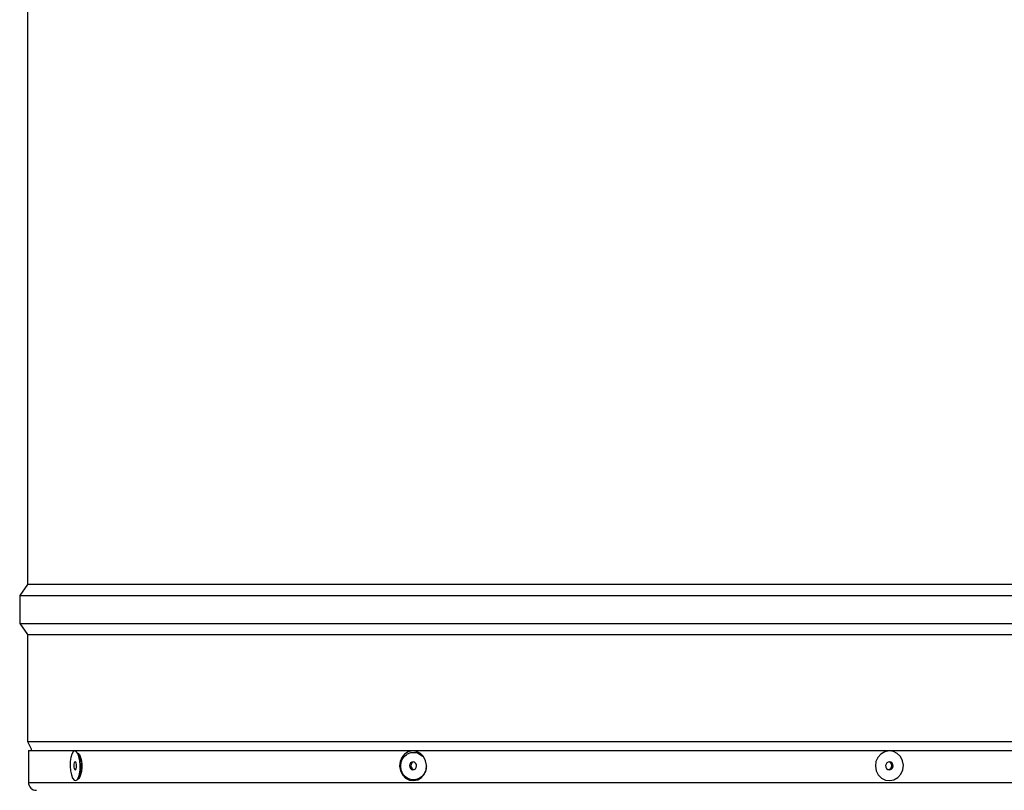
# Model space of a CAD drawing. Extents: x 5 to 297, y -3 to 205.
# Tile 2 of 36: x 26 to 51, y 42 to 61. Entities that reach past the tile are written whole.
import ezdxf

# ---------------------------------------------------------------- set-up
doc = ezdxf.new("R2010")
doc.units = 0
doc.layers.get('0').update_dxf_attribs({"linetype": 'CONTINUOUS'})

msp = doc.modelspace()

# ---------------------------------------------------------------- linework, layer by layer
at = {"color": 7, "linetype": 'CONTINUOUS'}
for p, q in [((26.597, 68.335), (26.597, 46.925)), ((26.597, 46.925), (26.397, 46.645)), ((57.937, 46.925), (26.597, 46.925)), ((26.397, 46.645), (26.397, 45.945)), ((26.397, 46.645), (41.298, 46.645)), ((41.298, 46.645), (58.137, 46.645)), ((26.397, 45.945), (26.597, 45.665)), ((26.397, 45.945), (41.298, 45.945)), ((41.298, 45.945), (58.137, 45.945)), ((26.597, 45.665), (26.597, 42.965)), ((26.597, 45.665), (41.311, 45.665)), ((41.311, 45.665), (57.937, 45.665)), ((26.597, 42.965), (26.687, 42.785)), ((26.597, 42.965), (41.311, 42.965)), ((41.311, 42.965), (57.937, 42.965)), ((26.617, 42.735), (26.617, 41.935)), ((26.617, 42.735), (48.3, 42.735)), ((26.687, 42.785), (26.687, 42.735)), ((48.3, 42.735), (57.917, 42.735)), ((27.926, 42.52), (27.868, 42.647)), ((27.885, 42.066), (27.935, 42.195))]:
    msp.add_line(p, q, dxfattribs=at)
at = {"color": 1, "linetype": 'CONTINUOUS'}
for p, q in [((26.617, 41.935), (48.3, 41.935)), ((48.3, 41.935), (57.917, 41.935))]:
    msp.add_line(p, q, dxfattribs=at)
at = {"color": 7, "linetype": 'CONTINUOUS', "flags": 128}
for points in [[(27.913, 42.481), (27.891, 42.584), (27.86, 42.664), (27.822, 42.714), (27.782, 42.728), (27.743, 42.706), (27.709, 42.649), (27.684, 42.564), (27.67, 42.458), (27.668, 42.341), (27.678, 42.226), (27.7, 42.123), (27.732, 42.043), (27.769, 41.994), (27.81, 41.979), (27.849, 42.001), (27.882, 42.058), (27.908, 42.144), (27.922, 42.25), (27.924, 42.366), (27.913, 42.481)], [(36.628, 42.481), (36.575, 42.584), (36.497, 42.664), (36.4, 42.714), (36.294, 42.728), (36.19, 42.706), (36.097, 42.649), (36.026, 42.564), (35.982, 42.458), (35.97, 42.341), (35.992, 42.226), (36.044, 42.123), (36.123, 42.043), (36.22, 41.994), (36.325, 41.979), (36.43, 42.001), (36.522, 42.058), (36.594, 42.144), (36.638, 42.25), (36.649, 42.366), (36.628, 42.481)], [(48.646, 42.481), (48.594, 42.584), (48.514, 42.664), (48.415, 42.714), (48.305, 42.728), (48.197, 42.706), (48.1, 42.649), (48.024, 42.564), (47.976, 42.458), (47.961, 42.341), (47.981, 42.226), (48.033, 42.123), (48.113, 42.043), (48.213, 41.994), (48.322, 41.979), (48.43, 42.001), (48.527, 42.058), (48.603, 42.144), (48.651, 42.25), (48.666, 42.366), (48.646, 42.481)], [(27.827, 42.388), (27.819, 42.421), (27.808, 42.444), (27.795, 42.454), (27.782, 42.448), (27.771, 42.428), (27.764, 42.396), (27.761, 42.358), (27.764, 42.32), (27.772, 42.286), (27.784, 42.263), (27.797, 42.254), (27.81, 42.26), (27.821, 42.28), (27.828, 42.311), (27.83, 42.349), (27.827, 42.388)], [(27.951, 42.428), (27.935, 42.498), (27.926, 42.52)], [(36.395, 42.388), (36.376, 42.421), (36.347, 42.444), (36.313, 42.454), (36.278, 42.448), (36.248, 42.428), (36.227, 42.396), (36.219, 42.358), (36.225, 42.32), (36.244, 42.286), (36.272, 42.263), (36.307, 42.254), (36.342, 42.26), (36.372, 42.28), (36.392, 42.311), (36.4, 42.349), (36.395, 42.388)], [(48.402, 42.388), (48.384, 42.421), (48.354, 42.444), (48.319, 42.454), (48.282, 42.448), (48.251, 42.428), (48.229, 42.396), (48.22, 42.358), (48.225, 42.32), (48.244, 42.286), (48.273, 42.263), (48.308, 42.254), (48.345, 42.26), (48.376, 42.28), (48.398, 42.311), (48.407, 42.349), (48.402, 42.388)]]:
    msp.add_lwpolyline(points, dxfattribs=at)
at = {"color": 7, "linetype": 'CONTINUOUS'}
for centre, radius, start, end in [((36.36, 42.357), 0.102, 110.9576, 256.5254), ((48.279, 42.362), 0.0946, 17.3466, 74.1292), ((27.487, 42.342), 0.472, 341.844, 10.4852), ((48.275, 42.357), 0.101, 278.3408, 19.6522), ((26.817, 41.935), 0.2, 180, 270)]:
    msp.add_arc(centre, radius, start, end, dxfattribs=at)
for points, knots in [([(27.846, 42.682), (27.857, 42.678), (27.886, 42.669), (27.925, 42.596), (27.958, 42.482), (27.962, 42.391), (27.964, 42.345)], [0, 0, 0, 0, 0.171696, 0.448352, 0.724365, 1, 1, 1, 1]), ([(36.645, 42.345), (36.641, 42.3), (36.631, 42.209), (36.556, 42.094), (36.448, 42.016), (36.321, 41.989), (36.195, 42.016), (36.089, 42.093), (36.017, 42.209), (35.992, 42.346), (36.017, 42.482), (36.089, 42.597), (36.195, 42.674), (36.321, 42.701), (36.449, 42.676), (36.516, 42.62), (36.549, 42.592)], [0, 0, 0, 0, 0.07129, 0.142725, 0.214325, 0.285952, 0.357538, 0.429024, 0.500402, 0.572034, 0.643305, 0.714664, 0.786178, 0.85784, 0.929527, 1, 1, 1, 1]), ([(27.964, 42.345), (27.962, 42.3), (27.958, 42.209), (27.925, 42.096), (27.89, 42.027), (27.866, 42.018), (27.86, 42.015)], [0, 0, 0, 0, 0.296977, 0.59456, 0.892829, 1, 1, 1, 1])]:
    msp.add_open_spline(points, degree=3, knots=knots, dxfattribs=at)

doc.saveas('drawing.dxf')
